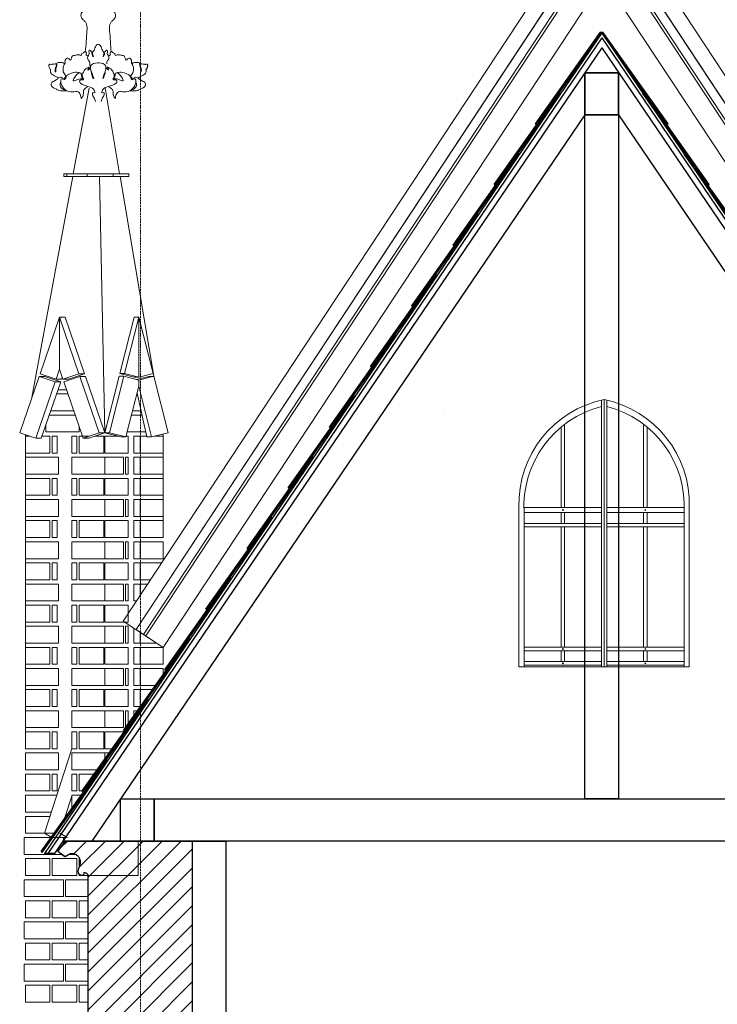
# Model space of a CAD drawing. Header units: millimetres. Extents: x -37887 to 94344, y -69777 to 116976.
# Tile 5 of 205: x -7501 to -5025, y 4212 to 7708. Entities that reach past the tile are written whole.
import ezdxf

# ---------------------------------------------------------------- set-up
doc = ezdxf.new("R2010")
doc.units = ezdxf.units.MM
doc.linetypes.add('Linia siatki', pattern=[19.05, 12.7, -3.175, 0, -3.175])
for name, color, linetype, lineweight in [('01_inwentaryzacja', 8, 'Continuous', 9), ('02_odbudowa', 7, 'Continuous', 30), ('S-GRID', 1, 'Continuous', 9), ('w tle widoczna', 253, 'Continuous', 13)]:
    doc.layers.add(name, color=color, linetype=linetype, lineweight=lineweight)
doc.layers.add('SKN_POMOC', color=7, linetype='Continuous')
doc.layers.add('SKN_WYPELNIENIA', color=252, linetype='Continuous')

# ---------------------------------------------------------------- blocks, each defined once
blk = doc.blocks.new('A$C14521EDF')
at = {"layer": 'SKN_WYPELNIENIA', "ltscale": 0.1}
h = blk.add_hatch(dxfattribs=at)
h.set_pattern_fill('ANSI38', color=256, angle=-9.4612)
h.set_pattern_definition([(32.8905287, (48101.896, 164383.2185), (-1.724138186, 2.666078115), []), (122.8905287, (48101.896, 164383.2185), (-6.114354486, 3.608018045), [7.9375, -4.7625])])
h.paths.add_polyline_path([(-221.6, 330.9), (-225.8, 328.2), (4.5, 0.9), (8.6, 3.7)])
at = {"layer": '02_odbudowa'}
for p, q in [((-221.6, 330.9), (-225.8, 328.2)), ((8.6, 3.7), (4.5, 0.9))]:
    blk.add_line(p, q, dxfattribs=at)
at = {"layer": 'SKN_POMOC', "color": 7, "ltscale": 0.1}
for p, q in [((4.5, 0.9), (-225.8, 328.2)), ((8.6, 3.7), (-221.6, 330.9))]:
    blk.add_line(p, q, dxfattribs=at)
blk = doc.blocks.new('A$C56A4092B')
at = {"layer": '01_inwentaryzacja'}
for p, q in [((65.9, 260.3), (84, 285.7)), ((84, 285.7), (121.6, 259.3)), ((121.6, 259.3), (123.8, 1.1)), ((0.1, 177.2), (1.6, 0)), ((1.6, 0), (123.8, 1.1))]:
    blk.add_line(p, q, dxfattribs=at)
for points, knots in [([(10.8, 193.1), (9.9, 192.9), (7.4, 192.5), (3.5, 193.5), (0.3, 196.4), (-0.6, 201.9), (2, 208.5), (8.5, 212.7), (16.4, 214), (25.9, 210), (34.6, 207.2), (44.9, 204.9), (55.2, 204.9), (65.9, 211.2), (74.2, 221.1), (80.2, 239.5), (70.8, 252.5), (65.9, 260.3)], [0, 0, 0, 0, 190.717452, 521.447454, 775.157505, 1048.279828, 1612.047537, 2115.472367, 2573.899383, 3197.469403, 4181.371417, 4473.705698, 5353.76649, 6220.202384, 6926.17271, 8008.898592, 9884.59045, 9884.59045, 9884.59045, 9884.59045]), ([(10.8, 193.1), (10.8, 191.7), (10.9, 188.1), (7.3, 182), (3, 178.5), (0.1, 177.2)], [0, 0, 0, 0, 277.887239, 731.451425, 1390.051141, 1390.051141, 1390.051141, 1390.051141])]:
    blk.add_open_spline(points, degree=3, knots=knots, dxfattribs=at)

msp = doc.modelspace()

# ---------------------------------------------------------------- hatches: boundary and pattern name
at = {"layer": '02_odbudowa', "lineweight": 15}
h = msp.add_hatch(dxfattribs=at)
h.set_pattern_fill('ANSI31', color=256, scale=15)
h.paths.add_polyline_path([(-6887.4, 4791.7), (-7257.4, 4791.7), (-7338.7, 4791.7), (-7365.4, 4754.2), (-7340.2, 4736), (-7325.4, 4744.4), (-7303.9, 4744.4), (-7285.2, 4718.7), (-7290.3, 4695.9), (-7293.2, 4680.3), (-7290.3, 4674.2), (-7257.4, 4669.4), (-7257.4, -40.6), (-6887.4, -40.6)])

# ---------------------------------------------------------------- linework, layer by layer
at = {"layer": '02_odbudowa', "lineweight": 30}
for p, q in [((-7365.4, 4754.2), (-7338.7, 4791.7)), ((-7338.7, 4791.7), (-7080.4, 4791.7)), ((-7340.2, 4736), (-7365.4, 4754.2))]:
    msp.add_line(p, q, dxfattribs=at)
at = {"layer": '02_odbudowa'}
for points in [[(-5434.7, 7661.8), (-7413.4, 4747.6)], [(-5434.7, 7661.8), (-3456.1, 4747.6)], [(-5434.7, 7644), (-7401.3, 4747.6)], [(-5434.7, 7644), (-3468.2, 4747.6)], [(-5434.7, 7608.4), (-7377.1, 4747.6)], [(-5434.7, 7608.4), (-3492.4, 4747.6)], [(-5494.7, 7370), (-7245.4, 4791.7)], [(-5374.7, 7370), (-3624.1, 4791.7)], [(-6991.3, 5383.8), (-7132.5, 5184.8), (-7128.4, 5181.9), (-7278.7, 4969.5), (-7274.6, 4966.6), (-7424.9, 4754.1), (-7420.8, 4751.3)], [(-7245.4, 4791.7), (-6767.6, 4791.7)], [(-6767.6, -40.6), (-6767.6, 4791.7)], [(-7377.1, 4747.6), (-7413.4, 4747.6)]]:
    msp.add_lwpolyline(points, dxfattribs=at)
for points in [[(-5374.7, 7520), (-5494.7, 7520), (-5494.7, 7370), (-5374.7, 7370)], [(-5494.7, 7520), (-5374.7, 7520), (-5374.7, 7370), (-5494.7, 7370)], [(-5494.7, 7370), (-5374.7, 7370), (-5374.7, 4941.7), (-5494.7, 4941.7)], [(-7023.4, 4791.7), (-7143.4, 4791.7), (-7143.4, 4941.7), (-7023.4, 4941.7)], [(-7023.4, 4941.7), (-3846.1, 4941.7), (-3846.1, 4791.7), (-7023.4, 4791.7)]]:
    msp.add_lwpolyline(points, close=True, dxfattribs=at)
at = {"layer": '02_odbudowa', "lineweight": 30}
for points in [[(-7245.4, 4791.7), (-7347.2, 4791.7)], [(-6887.6, 4791.7), (-7338.7, 4791.7)], [(-6887.6, -40.6), (-6887.6, 4791.7)], [(-7257.6, -40.6), (-7257.6, 4669.4)]]:
    msp.add_lwpolyline(points, dxfattribs=at)
for points, knots in [([(-7273.5, 4680.3), (-7273.3, 4679.4), (-7272.9, 4676.9), (-7273.9, 4673.1), (-7276.9, 4669.8), (-7282.4, 4668.9), (-7288.9, 4671.7), (-7293.1, 4678.1), (-7294.3, 4686.1), (-7290.2, 4695.5), (-7287.3, 4704.3), (-7285, 4714.5), (-7284.9, 4724.8), (-7291.1, 4735.5), (-7301, 4744), (-7319.2, 4750.1), (-7332.3, 4740.8), (-7340.2, 4736)], [0, 0, 0, 0, 190.717452, 521.447454, 775.157505, 1048.279828, 1612.047537, 2115.472367, 2573.899383, 3197.469403, 4181.371417, 4473.705698, 5353.76649, 6220.202384, 6926.17271, 8008.898592, 9884.59045, 9884.59045, 9884.59045, 9884.59045]), ([(-7273.5, 4680.3), (-7272.1, 4680.3), (-7268.5, 4680.3), (-7262.4, 4676.8), (-7258.9, 4672.4), (-7257.6, 4669.4)], [0, 0, 0, 0, 277.887239, 731.451425, 1390.051141, 1390.051141, 1390.051141, 1390.051141])]:
    msp.add_open_spline(points, degree=3, knots=knots, dxfattribs=at)
at = {"layer": 'S-GRID', "linetype": 'Linia siatki', "ltscale": 0.5}
msp.add_line((-7072.2, -1127.8), (-7072.2, 8298.7), dxfattribs=at)
at = {"layer": 'w tle widoczna'}
for p, q in [((-7087.3, 5542.7), (-5522.3, 7917.4)), ((-3765.3, 5542.7), (-5330.3, 7917.4)), ((-6991.3, 5479.4), (-5426.3, 7854.1)), ((-3861.3, 5479.4), (-5426.3, 7854.1)), ((-7254.8, 7465.2), (-7311, 7161.4)), ((-7197.8, 7466.9), (-7146.3, 7161.4)), ((-7312.8, 7151.4), (-7457.8, 6367)), ((-7344.9, 7161.4), (-7344.9, 7151.4)), ((-7344.9, 7161.4), (-7113.5, 7161.4)), ((-7344.9, 7151.4), (-7113.5, 7151.4)), ((-7333.5, 7161.4), (-7333.5, 7151.4)), ((-7312.8, 7151.4), (-7144.6, 7151.4)), ((-7286.6, 7151.4), (-7170.9, 7151.4)), ((-7261, 7161.4), (-7261, 7151.4)), ((-7217.4, 7151.4), (-7198.8, 6241.4)), ((-7169.8, 7161.4), (-7169.8, 7151.4)), ((-7144.6, 7151.4), (-7025.1, 6441.9)), ((-7113.5, 7161.4), (-7113.5, 7151.4)), ((-7359.9, 6467), (-7359.9, 6651.4)), ((-7359.9, 6651.4), (-7339.9, 6651.4)), ((-7339.9, 6651.4), (-7271, 6451.1)), ((-7095.1, 6651.8), (-7145.8, 6451.5)), ((-7095.1, 6651.4), (-7078.2, 6651.4)), ((-7432.1, 6441.7), (-7412.1, 6441.7)), ((-7355.4, 6422.2), (-7412.1, 6441.7)), ((-7359.9, 6467), (-7372.1, 6431.6)), ((-7349.9, 6438), (-7352.1, 6431.6)), ((-7327.7, 6431.6), (-7271, 6451.1)), ((-7291, 6451.1), (-7271, 6451.1)), ((-7287.8, 6441.7), (-7267.8, 6441.7)), ((-7267.8, 6441.7), (-7198.9, 6241.7)), ((-7148.2, 6441.9), (-7198.8, 6241.8)), ((-7131.3, 6441.9), (-7148.2, 6441.9)), ((-7128.9, 6451.5), (-7145.8, 6451.5)), ((-7145.8, 6451.5), (-7095.1, 6438.7)), ((-7078.2, 6438.7), (-7095.1, 6438.7)), ((-7086.6, 6430.7), (-7042.6, 6441.7)), ((-7025.7, 6441.7), (-7042.6, 6441.7)), ((-7424.3, 6221.9), (-7355.4, 6422.2)), ((-7375.4, 6422.2), (-7355.4, 6422.2)), ((-7372.1, 6431.6), (-7352.1, 6431.6)), ((-7347.7, 6431.6), (-7327.7, 6431.6)), ((-7084.6, 6382), (-7049.5, 6227)), ((-7481, 5179.4), (-7481, 6234.5)), ((-7255.6, 6221.9), (-7199, 6241.8)), ((-7218.8, 6241.8), (-7198.8, 6241.8)), ((-7181.9, 6241.8), (-7198.8, 6241.8)), ((-7198.8, 6241.8), (-7140.7, 6227)), ((-7123.8, 6227), (-7140.7, 6227)), ((-7032.6, 6227), (-7049.5, 6227)), ((-6991.3, 5929.4), (-6991.3, 6237.5)), ((-7444.3, 6221.9), (-7424.3, 6221.9)), ((-7275.6, 6221.9), (-7255.6, 6221.9)), ((-7087.3, 5542.7), (-6991.3, 5479.4)), ((-7316.1, 5119.4), (-7412.8, 4819.4)), ((-7316.1, 4950.7), (-7341.4, 4872.1)), ((-7412.8, 4819.4), (-7378.7, 4819.4)), ((-7412.8, 4819.4), (-7387, 4804.4)), ((-7387, 4804.4), (-7332.6, 4804.4)), ((-7358.4, 4819.4), (-7332.6, 4804.4))]:
    msp.add_line(p, q, dxfattribs=at)
for points in [[(-5426.3, 8162.9), (-7133.2, 5573)], [(-5426.3, 8162.9), (-3719.4, 5573)], [(-5426.3, 8063), (-7087.3, 5542.7)], [(-5426.3, 8063), (-3765.3, 5542.7)], [(-5426.3, 8006), (-7061.1, 5525.4)], [(-5426.3, 7987.8), (-7052.7, 5519.9)], [(-5426.3, 8006), (-3791.5, 5525.4)], [(-5426.3, 7987.8), (-3799.9, 5519.9)], [(-7359.9, 6467), (-7372.1, 6431.6), (-7428.9, 6451.1), (-7359.9, 6651.4)], [(-7359.9, 6467), (-7347.7, 6431.6), (-7291, 6451.1), (-7359.9, 6651.4)], [(-7128.9, 6451.5), (-7078.2, 6438.7), (-7078.2, 6651.8), (-7128.9, 6451.5)], [(-7027.5, 6451.5), (-7078.2, 6438.7), (-7078.2, 6651.8), (-7027.5, 6451.5)], [(-7432.1, 6441.7), (-7375.4, 6422.2), (-7444.3, 6221.9), (-7501, 6241.4), (-7432.1, 6441.7)], [(-7287.8, 6441.7), (-7344.5, 6422.2), (-7275.6, 6221.9), (-7218.8, 6241.4), (-7287.8, 6441.7)], [(-7131.3, 6441.9), (-7181.9, 6241.8), (-7123.8, 6227), (-7078.2, 6407.2), (-7078.2, 6428.6), (-7131.3, 6441.9)], [(-7025.1, 6441.9), (-6974.4, 6241.8), (-7032.6, 6227), (-7078.2, 6407.2), (-7078.2, 6428.6), (-7025.1, 6441.9)], [(-7329.8, 6379.4), (-7370.1, 6379.4)], [(-7364.9, 6394.4), (-7334.9, 6394.4)], [(-7084, 6379.4), (-7085.2, 6379.4)], [(-5435.5, 5410.6), (-5435.5, 6357.4)], [(-5426.3, 6359.4), (-5426.3, 5410.6)], [(-5417.2, 5410.6), (-5417.2, 6357.4)], [(-7304, 6304.4), (-7395.9, 6304.4)], [(-7390.7, 6319.4), (-7309.1, 6319.4)], [(-7067, 6304.4), (-7104.2, 6304.4)], [(-7100.4, 6319.4), (-7070.4, 6319.4)], [(-5997.5, 6304.4), (-5997.5, 6303.9)], [(-7407.8, 6269.9), (-7407.8, 6244.4)], [(-7407.8, 6244.4), (-7290.5, 6244.4), (-7290.5, 6265.3)], [(-5578.7, 6261.8), (-5578.7, 5976.2)], [(-5566.5, 5976.2), (-5566.5, 6271.4)], [(-5286.1, 5976.2), (-5286.1, 6271.4)], [(-5273.9, 6261.8), (-5273.9, 5976.2)], [(-7481, 6169.4), (-7481, 6229.4), (-7466.2, 6229.4)], [(-7421.7, 6229.4), (-7393.6, 6229.4), (-7393.6, 6169.4), (-7481, 6169.4)], [(-7385.6, 6169.4), (-7385.6, 6229.4), (-7367.8, 6229.4), (-7367.8, 6169.4), (-7385.6, 6169.4)], [(-7253.7, 6229.4), (-7290.3, 6229.4), (-7290.3, 6169.4), (-7202.8, 6169.4), (-7202.8, 6229.4), (-7234.1, 6229.4)], [(-7150.1, 6229.4), (-7198.8, 6229.4), (-7198.8, 6169.4), (-7116.5, 6169.4), (-7116.5, 6229.4), (-7123.2, 6229.4)], [(-7119.4, 6244.4), (-7053.4, 6244.4)], [(-7095.6, 6169.4), (-7073.7, 6169.4), (-7073.7, 6229.4), (-7095.6, 6229.4), (-7095.6, 6169.4)], [(-7073.7, 6169.4), (-7073.7, 6229.4), (-7050, 6229.4)], [(-7023.1, 6229.4), (-6991.3, 6229.4), (-6991.3, 6169.4), (-7073.7, 6169.4)], [(-7481, 6094.4), (-7363.8, 6094.4), (-7363.8, 6154.4), (-7481, 6154.4), (-7481, 6094.4)], [(-7095.6, 6094.4), (-7073.7, 6094.4), (-7073.7, 6154.4), (-7095.6, 6154.4), (-7095.6, 6094.4)], [(-7073.7, 6094.4), (-7073.7, 6154.4), (-6991.3, 6154.4), (-6991.3, 6094.4), (-7073.7, 6094.4)], [(-7481, 6019.4), (-7481, 6079.4), (-7393.6, 6079.4), (-7393.6, 6019.4), (-7481, 6019.4)], [(-7385.6, 6019.4), (-7385.6, 6079.4), (-7367.8, 6079.4), (-7367.8, 6019.4), (-7385.6, 6019.4)], [(-7095.6, 6019.4), (-7073.7, 6019.4), (-7073.7, 6079.4), (-7095.6, 6079.4), (-7095.6, 6019.4)], [(-7073.7, 6019.4), (-7073.7, 6079.4), (-6991.3, 6079.4), (-6991.3, 6019.4), (-7073.7, 6019.4)], [(-7481, 5944.4), (-7363.8, 5944.4), (-7363.8, 6004.4), (-7481, 6004.4), (-7481, 5944.4)], [(-7095.6, 5944.4), (-7073.7, 5944.4), (-7073.7, 6004.4), (-7095.6, 6004.4), (-7095.6, 5944.4)], [(-7073.7, 5944.4), (-7073.7, 6004.4), (-6991.3, 6004.4), (-6991.3, 5944.4), (-7073.7, 5944.4)], [(-7073.7, 5944.4), (-7073.7, 6004.4), (-6991.3, 6004.4), (-6991.3, 5944.4), (-7073.7, 5944.4)], [(-5728.6, 5410.6), (-5728.6, 5977.1)], [(-5710.3, 5976.2), (-5435.5, 5976.2)], [(-5710.3, 5957.9), (-5435.5, 5957.9)], [(-5435.5, 5957.9), (-5710.3, 5957.9)], [(-5710.3, 5410.6), (-5710.3, 5957.9)], [(-5650.6, 5976.2), (-5638.4, 5976.2)], [(-5578.7, 5976.2), (-5566.5, 5976.2)], [(-5578.7, 5957.9), (-5578.7, 5919.2)], [(-5566.5, 5919.2), (-5566.5, 5957.9)], [(-5506.8, 5976.2), (-5494.6, 5976.2)], [(-5494.6, 5862.6), (-5494.6, 5957.9)], [(-5417.2, 5976.2), (-5142.4, 5976.2)], [(-5417.2, 5957.9), (-5142.4, 5957.9)], [(-5417.2, 5957.9), (-5142.4, 5957.9)], [(-5345.8, 5976.2), (-5358, 5976.2)], [(-5273.9, 5976.2), (-5286.1, 5976.2)], [(-5286.1, 5919.2), (-5286.1, 5957.9)], [(-5273.9, 5957.9), (-5273.9, 5919.2)], [(-5202, 5976.2), (-5214.2, 5976.2)], [(-5142.4, 5410.6), (-5142.4, 5957.9)], [(-5124.1, 5410.6), (-5124.1, 5977.1)], [(-7481, 5869.4), (-7481, 5929.4), (-7393.6, 5929.4), (-7393.6, 5869.4), (-7481, 5869.4)], [(-7385.6, 5869.4), (-7385.6, 5929.4), (-7367.8, 5929.4), (-7367.8, 5869.4), (-7385.6, 5869.4)], [(-7095.6, 5869.4), (-7073.7, 5869.4), (-7073.7, 5929.4), (-7095.6, 5929.4), (-7095.6, 5869.4)], [(-7095.6, 5869.4), (-7073.7, 5869.4), (-7073.7, 5929.4), (-7095.6, 5929.4), (-7095.6, 5869.4)], [(-7073.7, 5869.4), (-7073.7, 5929.4), (-6991.3, 5929.4), (-6991.3, 5869.4), (-7073.7, 5869.4)], [(-5710.3, 5919.2), (-5435.5, 5919.2)], [(-5142.4, 5919.2), (-5417.2, 5919.2)], [(-5710.3, 5907), (-5435.5, 5907)], [(-5578.7, 5907), (-5578.7, 5479.8)], [(-5578.7, 5907), (-5578.7, 5745.6)], [(-5566.5, 5479.8), (-5566.5, 5907)], [(-5566.5, 5745.6), (-5566.5, 5907)], [(-5142.4, 5907), (-5417.2, 5907)], [(-5286.1, 5479.8), (-5286.1, 5907)], [(-5286.1, 5745.6), (-5286.1, 5907)], [(-5273.9, 5907), (-5273.9, 5479.8)], [(-5273.9, 5907), (-5273.9, 5745.6)], [(-7481, 5794.4), (-7363.8, 5794.4), (-7363.8, 5854.4), (-7481, 5854.4), (-7481, 5794.4)], [(-7316.1, 5794.4), (-7198.8, 5794.4), (-7198.8, 5854.4), (-7316.1, 5854.4), (-7316.1, 5794.4)], [(-7132.1, 5794.4), (-7198.8, 5794.4), (-7198.8, 5854.4), (-7132.1, 5854.4), (-7132.1, 5794.4)], [(-7116.5, 5794.4), (-7126, 5794.4), (-7126, 5854.4), (-7116.5, 5854.4), (-7116.5, 5794.4)], [(-7095.6, 5794.4), (-7073.7, 5794.4), (-7073.7, 5854.4), (-7095.6, 5854.4), (-7095.6, 5794.4)], [(-7073.7, 5794.4), (-7073.7, 5854.4), (-6991.3, 5854.4), (-6991.3, 5794.4), (-7073.7, 5794.4)], [(-5494.6, 5610.3), (-5494.6, 5827.8)], [(-7481, 5719.4), (-7481, 5779.4), (-7393.6, 5779.4), (-7393.6, 5719.4), (-7481, 5719.4)], [(-7481, 5719.4), (-7481, 5779.4), (-7393.6, 5779.4), (-7393.6, 5719.4), (-7481, 5719.4)], [(-7385.6, 5719.4), (-7385.6, 5779.4), (-7367.8, 5779.4), (-7367.8, 5719.4), (-7385.6, 5719.4)], [(-7298.2, 5719.4), (-7298.2, 5779.4), (-7316.1, 5779.4), (-7316.1, 5719.4), (-7298.2, 5719.4)], [(-7202.8, 5719.4), (-7202.8, 5779.4), (-7290.3, 5779.4), (-7290.3, 5719.4), (-7202.8, 5719.4)], [(-7198.8, 5719.4), (-7198.8, 5779.4), (-7116.5, 5779.4), (-7116.5, 5719.4), (-7198.8, 5719.4)], [(-7095.6, 5719.4), (-7073.7, 5719.4), (-7073.7, 5779.4), (-7095.6, 5779.4), (-7095.6, 5719.4)], [(-7073.7, 5719.4), (-7073.7, 5779.4), (-6997.1, 5779.4)], [(-7481, 5644.4), (-7363.8, 5644.4), (-7363.8, 5704.4), (-7481, 5704.4), (-7481, 5644.4)], [(-7481, 5644.4), (-7363.8, 5644.4), (-7363.8, 5704.4), (-7481, 5704.4), (-7481, 5644.4)], [(-7316.1, 5644.4), (-7198.8, 5644.4), (-7198.8, 5704.4), (-7316.1, 5704.4), (-7316.1, 5644.4)], [(-7132.1, 5644.4), (-7198.8, 5644.4), (-7198.8, 5704.4), (-7132.1, 5704.4), (-7132.1, 5644.4)], [(-7116.5, 5644.4), (-7126, 5644.4), (-7126, 5704.4), (-7116.5, 5704.4), (-7116.5, 5644.4)], [(-7073.7, 5663.3), (-7073.7, 5704.4), (-7095.6, 5704.4), (-7095.6, 5644.4)], [(-7036.7, 5719.4), (-7073.7, 5719.4)], [(-7073.7, 5663.3), (-7073.7, 5704.4), (-7046.6, 5704.4)], [(-7481, 5569.4), (-7481, 5629.4), (-7393.6, 5629.4), (-7393.6, 5569.4), (-7481, 5569.4)], [(-7481, 5569.4), (-7481, 5629.4), (-7393.6, 5629.4), (-7393.6, 5569.4), (-7481, 5569.4)], [(-7385.6, 5569.4), (-7385.6, 5629.4), (-7367.8, 5629.4), (-7367.8, 5569.4), (-7385.6, 5569.4)], [(-7385.6, 5569.4), (-7385.6, 5629.4), (-7367.8, 5629.4), (-7367.8, 5569.4), (-7385.6, 5569.4)], [(-7298.2, 5569.4), (-7298.2, 5629.4), (-7316.1, 5629.4), (-7316.1, 5569.4), (-7298.2, 5569.4)], [(-7202.8, 5569.4), (-7202.8, 5629.4), (-7290.3, 5629.4), (-7290.3, 5569.4), (-7202.8, 5569.4)], [(-7198.8, 5569.4), (-7198.8, 5629.4), (-7116.5, 5629.4), (-7116.5, 5569.4), (-7198.8, 5569.4)], [(-7095.6, 5644.4), (-7086.1, 5644.4)], [(-7133.2, 5573), (-6991.3, 5479.5)], [(-5494.6, 5479.8), (-5494.6, 5575.5)], [(-7481, 5494.4), (-7363.8, 5494.4), (-7363.8, 5554.4), (-7481, 5554.4), (-7481, 5494.4)], [(-7481, 5494.4), (-7363.8, 5494.4), (-7363.8, 5554.4), (-7481, 5554.4), (-7481, 5494.4)], [(-7316.1, 5494.4), (-7198.8, 5494.4), (-7198.8, 5554.4), (-7316.1, 5554.4), (-7316.1, 5494.4)], [(-7132.1, 5494.4), (-7198.8, 5494.4), (-7198.8, 5554.4), (-7132.1, 5554.4), (-7132.1, 5494.4)], [(-7116.5, 5494.4), (-7126, 5494.4), (-7126, 5554.4), (-7116.5, 5554.4), (-7116.5, 5494.4)], [(-7095.6, 5548.2), (-7095.6, 5494.4)], [(-7095.6, 5494.4), (-7073.7, 5494.4), (-7073.7, 5533.7)], [(-7073.7, 5494.4), (-7073.7, 5533.7)], [(-7014.1, 5494.4), (-7073.7, 5494.4)], [(-7481, 5419.4), (-7481, 5479.4), (-7393.6, 5479.4), (-7393.6, 5419.4), (-7481, 5419.4)], [(-7481, 5419.4), (-7481, 5479.4), (-7393.6, 5479.4), (-7393.6, 5419.4), (-7481, 5419.4)], [(-7385.6, 5419.4), (-7385.6, 5479.4), (-7367.8, 5479.4), (-7367.8, 5419.4), (-7385.6, 5419.4)], [(-7385.6, 5419.4), (-7385.6, 5479.4), (-7367.8, 5479.4), (-7367.8, 5419.4), (-7385.6, 5419.4)], [(-7298.2, 5419.4), (-7298.2, 5479.4), (-7316.1, 5479.4), (-7316.1, 5419.4), (-7298.2, 5419.4)], [(-7202.8, 5419.4), (-7202.8, 5479.4), (-7290.3, 5479.4), (-7290.3, 5419.4), (-7202.8, 5419.4)], [(-7198.8, 5419.4), (-7198.8, 5479.4), (-7116.5, 5479.4), (-7116.5, 5419.4), (-7198.8, 5419.4)], [(-7095.6, 5419.4), (-7073.7, 5419.4), (-7073.7, 5479.4), (-7095.6, 5479.4), (-7095.6, 5419.4)], [(-7073.7, 5419.4), (-7073.7, 5479.4), (-6991.3, 5479.4), (-6991.3, 5419.4), (-7073.7, 5419.4)], [(-5710.3, 5479.8), (-5435.5, 5479.8)], [(-5710.3, 5467.6), (-5435.5, 5467.6)], [(-5578.7, 5467.6), (-5710.3, 5467.6)], [(-5578.7, 5467.6), (-5578.7, 5428.9)], [(-5566.5, 5428.9), (-5566.5, 5467.6)], [(-5494.6, 5428.9), (-5494.6, 5467.6)], [(-5142.4, 5479.8), (-5417.2, 5479.8)], [(-5142.4, 5467.6), (-5417.2, 5467.6)], [(-5286.1, 5428.9), (-5286.1, 5467.6)], [(-5273.9, 5467.6), (-5273.9, 5428.9)], [(-5273.9, 5467.6), (-5142.4, 5467.6)], [(-5710.3, 5428.9), (-5435.5, 5428.9)], [(-5142.4, 5428.9), (-5417.2, 5428.9)], [(-7481, 5344.4), (-7363.8, 5344.4), (-7363.8, 5404.4), (-7481, 5404.4), (-7481, 5344.4)], [(-7481, 5344.4), (-7363.8, 5344.4), (-7363.8, 5404.4), (-7481, 5404.4), (-7481, 5344.4)], [(-7316.1, 5344.4), (-7198.8, 5344.4), (-7198.8, 5404.4), (-7316.1, 5404.4), (-7316.1, 5344.4)], [(-7132.1, 5344.4), (-7198.8, 5344.4), (-7198.8, 5404.4), (-7132.1, 5404.4), (-7132.1, 5344.4)], [(-7116.5, 5344.4), (-7126, 5344.4), (-7126, 5404.4), (-7116.5, 5404.4), (-7116.5, 5344.4)], [(-7095.6, 5344.4), (-7073.7, 5344.4), (-7073.7, 5404.4), (-7095.6, 5404.4), (-7095.6, 5344.4)], [(-7073.7, 5344.4), (-7073.7, 5404.4), (-6991.3, 5404.4), (-6991.3, 5383.8)], [(-5435.5, 5410.6), (-5728.6, 5410.6)], [(-5710.3, 5416.7), (-5435.5, 5416.7)], [(-5435.5, 5410.6), (-5417.2, 5410.6)], [(-5142.4, 5416.7), (-5417.2, 5416.7)], [(-5417.2, 5410.6), (-5124.1, 5410.6)], [(-7481, 5269.4), (-7481, 5329.4), (-7393.6, 5329.4), (-7393.6, 5269.4), (-7481, 5269.4)], [(-7481, 5269.4), (-7481, 5329.4), (-7393.6, 5329.4), (-7393.6, 5269.4), (-7481, 5269.4)], [(-7385.6, 5269.4), (-7385.6, 5329.4), (-7367.8, 5329.4), (-7367.8, 5269.4), (-7385.6, 5269.4)], [(-7385.6, 5269.4), (-7385.6, 5329.4), (-7367.8, 5329.4), (-7367.8, 5269.4), (-7385.6, 5269.4)], [(-7298.2, 5269.4), (-7298.2, 5329.4), (-7316.1, 5329.4), (-7316.1, 5269.4), (-7298.2, 5269.4)], [(-7202.8, 5269.4), (-7202.8, 5329.4), (-7290.3, 5329.4), (-7290.3, 5269.4), (-7202.8, 5269.4)], [(-7198.8, 5269.4), (-7198.8, 5329.4), (-7116.5, 5329.4), (-7116.5, 5269.4), (-7198.8, 5269.4)], [(-7095.6, 5269.4), (-7073.7, 5269.4), (-7073.7, 5329.4), (-7095.6, 5329.4), (-7095.6, 5269.4)], [(-7019.3, 5344.4), (-7073.7, 5344.4)], [(-7073.7, 5269.4), (-7073.7, 5329.4), (-7029.9, 5329.4)], [(-7481, 5194.4), (-7363.8, 5194.4), (-7363.8, 5254.4), (-7481, 5254.4), (-7481, 5194.4)], [(-7481, 5194.4), (-7363.8, 5194.4), (-7363.8, 5254.4), (-7481, 5254.4), (-7481, 5194.4)], [(-7316.1, 5194.4), (-7198.8, 5194.4), (-7198.8, 5254.4), (-7316.1, 5254.4), (-7316.1, 5194.4)], [(-7132.1, 5194.4), (-7198.8, 5194.4), (-7198.8, 5254.4), (-7132.1, 5254.4), (-7132.1, 5194.4)], [(-7125.7, 5194.4), (-7126, 5194.4), (-7126, 5254.4), (-7116.5, 5254.4), (-7116.5, 5207.4)], [(-7083.1, 5254.4), (-7095.6, 5254.4), (-7095.6, 5236.9)], [(-7072.5, 5269.4), (-7073.7, 5269.4)], [(-7481, 5119.4), (-7481, 5179.4), (-7393.6, 5179.4), (-7393.6, 5119.4), (-7481, 5119.4)], [(-7385.6, 5119.4), (-7385.6, 5179.4), (-7367.8, 5179.4), (-7367.8, 5119.4), (-7385.6, 5119.4)], [(-7298.2, 5119.4), (-7298.2, 5179.4), (-7316.1, 5179.4), (-7316.1, 5119.4), (-7298.2, 5119.4)], [(-7202.8, 5119.4), (-7202.8, 5179.4), (-7290.3, 5179.4), (-7290.3, 5119.4), (-7202.8, 5119.4)], [(-7198.8, 5119.4), (-7198.8, 5179.4), (-7130.2, 5179.4)], [(-7172.6, 5119.4), (-7198.8, 5119.4)], [(-7481, 5044.4), (-7363.8, 5044.4), (-7363.8, 5104.4), (-7481, 5104.4), (-7481, 5044.4)], [(-7198.8, 5082.4), (-7198.8, 5104.4), (-7316.1, 5104.4), (-7316.1, 5044.4)], [(-7198.8, 5082.4), (-7198.8, 5104.4), (-7183.2, 5104.4)], [(-7316.1, 5044.4), (-7225.7, 5044.4)], [(-7481, 4969.4), (-7481, 5029.4), (-7393.6, 5029.4), (-7393.6, 4969.4), (-7481, 4969.4)], [(-7385.6, 4969.4), (-7385.6, 5029.4), (-7367.8, 5029.4), (-7367.8, 4969.4), (-7385.6, 4969.4)], [(-7298.2, 4969.4), (-7298.2, 5029.4), (-7316.1, 5029.4), (-7316.1, 4969.4), (-7298.2, 4969.4)], [(-7236.3, 5029.4), (-7290.3, 5029.4), (-7290.3, 4969.4), (-7278.7, 4969.4)], [(-7369.3, 4954.4), (-7481, 4954.4), (-7481, 4894.4)], [(-7283.2, 4954.4), (-7316.1, 4954.4), (-7316.1, 4894.4)], [(-7481, 4894.4), (-7388.6, 4894.4)], [(-7393.6, 4879.1), (-7393.6, 4879.4), (-7481, 4879.4), (-7481, 4819.4), (-7393.6, 4819.4)], [(-7345.9, 4781.6), (-7345.9, 4804.4), (-7485, 4804.4), (-7485, 4744.4)], [(-7485, 4744.4), (-7351.8, 4744.4)], [(-7393.6, 4669.4), (-7393.6, 4729.4), (-7481, 4729.4), (-7481, 4669.4), (-7393.6, 4669.4)], [(-7298.2, 4669.4), (-7298.2, 4729.4), (-7385.6, 4729.4), (-7385.6, 4669.4), (-7298.2, 4669.4)], [(-7325.4, 4744.4), (-7303.9, 4744.4)], [(-7287.9, 4729.4), (-7290.3, 4729.4), (-7290.3, 4695.9)], [(-7485, 4594.4), (-7345.9, 4594.4), (-7345.9, 4654.4), (-7485, 4654.4), (-7485, 4594.4)], [(-7257.6, 4654.4), (-7337.9, 4654.4), (-7337.9, 4594.4)], [(-7290.3, 4674.2), (-7290.3, 4669.4), (-7257.6, 4669.4)], [(-7337.9, 4594.4), (-7257.6, 4594.4)], [(-7393.6, 4519.4), (-7393.6, 4579.4), (-7481, 4579.4), (-7481, 4519.4), (-7393.6, 4519.4)], [(-7298.2, 4519.4), (-7298.2, 4579.4), (-7385.6, 4579.4), (-7385.6, 4519.4), (-7298.2, 4519.4)], [(-7257.6, 4579.4), (-7290.3, 4579.4), (-7290.3, 4519.4), (-7257.6, 4519.4)], [(-7485, 4444.4), (-7345.9, 4444.4), (-7345.9, 4504.4), (-7485, 4504.4), (-7485, 4444.4)], [(-7257.6, 4504.4), (-7337.9, 4504.4), (-7337.9, 4444.4)], [(-7337.9, 4444.4), (-7257.6, 4444.4)], [(-7393.6, 4369.4), (-7393.6, 4429.4), (-7481, 4429.4), (-7481, 4369.4), (-7393.6, 4369.4)], [(-7298.2, 4369.4), (-7298.2, 4429.4), (-7385.6, 4429.4), (-7385.6, 4369.4), (-7298.2, 4369.4)], [(-7257.6, 4429.4), (-7290.3, 4429.4), (-7290.3, 4369.4), (-7257.6, 4369.4)], [(-7485, 4294.4), (-7345.9, 4294.4), (-7345.9, 4354.4), (-7485, 4354.4), (-7485, 4294.4)], [(-7257.6, 4354.4), (-7337.9, 4354.4), (-7337.9, 4294.4)], [(-7393.6, 4219.4), (-7393.6, 4279.4), (-7481, 4279.4), (-7481, 4219.4), (-7393.6, 4219.4)], [(-7298.2, 4219.4), (-7298.2, 4279.4), (-7385.6, 4279.4), (-7385.6, 4219.4), (-7298.2, 4219.4)], [(-7337.9, 4294.4), (-7257.6, 4294.4)], [(-7257.6, 4279.4), (-7290.3, 4279.4), (-7290.3, 4219.4), (-7257.6, 4219.4)]]:
    msp.add_lwpolyline(points, dxfattribs=at)
for points in [[(-7298.2, 6229.4), (-7316.1, 6229.4), (-7316.1, 6169.4), (-7298.2, 6169.4)], [(-7198.8, 6154.4), (-7316.1, 6154.4), (-7316.1, 6094.4), (-7198.8, 6094.4)], [(-7132.1, 6154.4), (-7198.8, 6154.4), (-7198.8, 6094.4), (-7132.1, 6094.4)], [(-7116.5, 6154.4), (-7126, 6154.4), (-7126, 6094.4), (-7116.5, 6094.4)], [(-7298.2, 6079.4), (-7316.1, 6079.4), (-7316.1, 6019.4), (-7298.2, 6019.4)], [(-7290.3, 6019.4), (-7202.8, 6019.4), (-7202.8, 6079.4), (-7290.3, 6079.4)], [(-7198.8, 6019.4), (-7116.5, 6019.4), (-7116.5, 6079.4), (-7198.8, 6079.4)], [(-7198.8, 6004.4), (-7316.1, 6004.4), (-7316.1, 5944.4), (-7198.8, 5944.4)], [(-7132.1, 6004.4), (-7198.8, 6004.4), (-7198.8, 5944.4), (-7132.1, 5944.4)], [(-7116.5, 6004.4), (-7126, 6004.4), (-7126, 5944.4), (-7116.5, 5944.4)], [(-7298.2, 5929.4), (-7316.1, 5929.4), (-7316.1, 5869.4), (-7298.2, 5869.4)], [(-7290.3, 5869.4), (-7202.8, 5869.4), (-7202.8, 5929.4), (-7290.3, 5929.4)], [(-7198.8, 5869.4), (-7116.5, 5869.4), (-7116.5, 5929.4), (-7198.8, 5929.4)], [(-7198.8, 5854.4), (-7316.1, 5854.4), (-7316.1, 5794.4), (-7198.8, 5794.4)], [(-7132.1, 5854.4), (-7198.8, 5854.4), (-7198.8, 5794.4), (-7132.1, 5794.4)], [(-7116.5, 5854.4), (-7126, 5854.4), (-7126, 5794.4), (-7116.5, 5794.4)], [(-7298.2, 5779.4), (-7316.1, 5779.4), (-7316.1, 5719.4), (-7298.2, 5719.4)], [(-7290.3, 5719.4), (-7202.8, 5719.4), (-7202.8, 5779.4), (-7290.3, 5779.4)], [(-7198.8, 5719.4), (-7116.5, 5719.4), (-7116.5, 5779.4), (-7198.8, 5779.4)], [(-7316.1, 5644.4), (-7198.8, 5644.4), (-7198.8, 5704.4), (-7316.1, 5704.4)]]:
    msp.add_lwpolyline(points, close=True, dxfattribs=at)
for centre in [(-5572.6, 5967.3), (-5280, 5967.3), (-5572.6, 5473.7), (-5280, 5473.7), (-5572.6, 5422.8), (-5280, 5422.8)]:
    msp.add_circle(centre, 1.53, dxfattribs=at)
for centre, radius, start, end in [((-5350.3, 5988.7), 378.5, 101.5924, 181.7452), ((-5345, 5980.2), 365.9, 104.3091, 183.4857), ((-5502.4, 5988.7), 378.5, 358.2548, 78.4076), ((-5507.6, 5980.2), 365.9, 356.5143, 75.6909), ((-5124.2, 5946.8), 371.6, 178.2834, 178.338), ((-5728.5, 5946.8), 371.6, 1.662, 1.7166)]:
    msp.add_arc(centre, radius, start, end, dxfattribs=at)
for points, knots in [([(-7222.1, 7756.3), (-7230.8, 7755.9), (-7246.5, 7755.3), (-7264.5, 7746.7), (-7277.2, 7739.3), (-7283.2, 7729.6), (-7284.7, 7717.6), (-7276.3, 7708.2), (-7267.6, 7701.2), (-7260.8, 7687.5), (-7264.3, 7650.8), (-7265.1, 7618.5), (-7268.4, 7594)], [0, 0, 0, 0, 21.409296, 38.803988, 49.511007, 57.480669, 66.707623, 77.410631, 86.712385, 94.84864, 114.166965, 176.308874, 176.308874, 176.308874, 176.308874]), ([(-7222.1, 7756.3), (-7213.4, 7755.9), (-7197.7, 7755.3), (-7179.7, 7746.7), (-7166.9, 7739.3), (-7160.9, 7729.6), (-7159.5, 7717.6), (-7167.9, 7708.2), (-7176.5, 7701.2), (-7183.4, 7687.5), (-7179.9, 7650.8), (-7179.1, 7618.5), (-7175.8, 7594)], [0, 0, 0, 0, 21.409296, 38.803988, 49.511007, 57.480669, 66.707623, 77.410631, 86.712385, 94.84864, 114.166965, 176.308874, 176.308874, 176.308874, 176.308874]), ([(-7258.4, 7579.3), (-7261.2, 7580.6), (-7265.9, 7582.8), (-7264.2, 7588.6), (-7264.7, 7593.2), (-7268.9, 7594.5), (-7273.7, 7593.2), (-7276.2, 7588.7), (-7282.4, 7587.7), (-7280.5, 7579.3), (-7289.5, 7584.2), (-7295.9, 7583.9), (-7302.3, 7582.9), (-7306.9, 7580.8), (-7311.9, 7581.9), (-7317.3, 7575.2), (-7317.7, 7569.5), (-7321.1, 7564.3), (-7324.5, 7567.7), (-7327.1, 7570.5), (-7333.3, 7572.7), (-7338.3, 7568.1), (-7341.5, 7561.9), (-7339.5, 7557.3), (-7339.6, 7553.4), (-7341.5, 7552.9), (-7342.5, 7552.7)], [0, 0, 0, 0, 6.517218, 11.021475, 13.592712, 17.038698, 20.189528, 25.449573, 28.950705, 33.262111, 38.909425, 45.186925, 51.294188, 54.621273, 57.415891, 63.160436, 72.395757, 73.872412, 75.93412, 81.502489, 85.128047, 90.52411, 96.505671, 101.123252, 102.882234, 105.232537, 105.232537, 105.232537, 105.232537]), ([(-7249.7, 7540.1), (-7251, 7543.7), (-7253.1, 7549.5), (-7251.5, 7559.6), (-7260.1, 7566), (-7261.4, 7577.7), (-7254.3, 7584.3), (-7254.2, 7591.7), (-7257.2, 7600.3), (-7250.9, 7600.3), (-7248.3, 7596.2), (-7242.6, 7592.7), (-7245.7, 7586.7), (-7242.2, 7583), (-7242.6, 7577.9), (-7238.4, 7577.7), (-7241, 7581.1), (-7241.2, 7583.8), (-7243.2, 7587), (-7243.3, 7592), (-7235.7, 7598.4), (-7235.1, 7609.4), (-7228.8, 7617.2), (-7225.1, 7621.3), (-7222.3, 7621.2), (-7222.1, 7621.2)], [0, 0, 0, 0, 4.680992, 7.716861, 11.772538, 16.752268, 20.157915, 22.780652, 26.367363, 27.471356, 29.132243, 32.276949, 34.226502, 35.892372, 38.35886, 38.772781, 40.080669, 41.388557, 42.746407, 44.538473, 47.103512, 54.326804, 56.804032, 59.976993, 60.237054, 60.237054, 60.237054, 60.237054]), ([(-7192.1, 7551.6), (-7192.1, 7551.4), (-7192.1, 7548.6), (-7193, 7562.5), (-7184.4, 7565), (-7183.2, 7578), (-7190.2, 7584.4), (-7190.3, 7591.7), (-7187.4, 7600.4), (-7193.6, 7600.4), (-7196.2, 7596.3), (-7202, 7592.8), (-7198.8, 7586.8), (-7202.3, 7583), (-7202, 7577.9), (-7206.1, 7577.7), (-7203.5, 7581.1), (-7203.3, 7583.8), (-7201.3, 7587), (-7201.3, 7592), (-7208.9, 7598.4), (-7209.5, 7609.4), (-7215.8, 7617.2), (-7219.5, 7621.3), (-7222.3, 7621.2), (-7222.5, 7621.2)], [0, 0, 0, 0, 0.192425, 3.228294, 7.28397, 12.2637, 15.669347, 18.292084, 21.878795, 22.982789, 24.643676, 27.788381, 29.737934, 31.403805, 33.870292, 34.284213, 35.592101, 36.899989, 38.257839, 40.049906, 42.614945, 49.838237, 52.315465, 55.488426, 55.748486, 55.748486, 55.748486, 55.748486]), ([(-7185.8, 7579.3), (-7183, 7580.6), (-7178.3, 7582.8), (-7179.9, 7588.6), (-7179.5, 7593.2), (-7175.3, 7594.5), (-7170.5, 7593.2), (-7168, 7588.7), (-7161.8, 7587.7), (-7163.7, 7579.3), (-7154.7, 7584.2), (-7148.3, 7583.9), (-7141.8, 7582.9), (-7137.3, 7580.8), (-7132.3, 7581.9), (-7126.9, 7575.2), (-7126.5, 7569.5), (-7123.1, 7564.3), (-7119.7, 7567.7), (-7117.1, 7570.5), (-7110.9, 7572.7), (-7105.9, 7568.1), (-7102.7, 7561.9), (-7104.7, 7557.3), (-7104.6, 7553.4), (-7102.7, 7552.9), (-7101.7, 7552.7)], [0, 0, 0, 0, 6.517218, 11.021475, 13.592712, 17.038698, 20.189528, 25.449573, 28.950705, 33.262111, 38.909425, 45.186925, 51.294188, 54.621273, 57.415891, 63.160436, 72.395757, 73.872412, 75.93412, 81.502489, 85.128047, 90.52411, 96.505671, 101.123252, 102.882234, 105.232537, 105.232537, 105.232537, 105.232537]), ([(-7363.8, 7500.2), (-7365.2, 7501.8), (-7368.8, 7506), (-7377.1, 7508.7), (-7386.1, 7513.2), (-7393.8, 7521.6), (-7390.7, 7528.9), (-7392.3, 7533.5), (-7395.8, 7535.7), (-7396.4, 7539.9), (-7398, 7542.9), (-7397.2, 7545.8), (-7397.2, 7548.1), (-7395.4, 7551.1), (-7391.1, 7549.2), (-7387.1, 7549.9), (-7382.4, 7551.2), (-7377.4, 7550.8), (-7372.8, 7551.5), (-7369.2, 7548.7), (-7371.3, 7543.8), (-7372.3, 7539.8), (-7374.9, 7535.3), (-7375.3, 7529.9), (-7374.6, 7525.9), (-7374.7, 7523), (-7372.5, 7523.1), (-7373.6, 7526.2), (-7373, 7529.4), (-7373.6, 7533.7), (-7372.1, 7538.4), (-7369.2, 7542.5), (-7369.3, 7546.9), (-7368.9, 7549.9), (-7370.3, 7551.8), (-7368.8, 7554.9), (-7364.2, 7556.7), (-7358, 7557), (-7351.9, 7556.5), (-7347.2, 7555.1), (-7344, 7554.7), (-7341.8, 7552.2), (-7343.2, 7547.9), (-7346.5, 7542.3), (-7347.2, 7533.3), (-7347.4, 7523.5), (-7341.9, 7516.3), (-7339.3, 7511.3), (-7336.3, 7508.6), (-7340.8, 7503.2), (-7343, 7499.5), (-7343.5, 7496.2)], [0, 0, 0, 0, 5.345847, 13.463796, 21.06049, 31.30438, 37.068535, 39.008121, 42.986605, 46.453575, 49.053228, 51.286457, 53.53869, 54.950388, 59.131783, 62.537444, 65.415583, 71.179317, 74.852768, 76.711995, 81.187274, 85.7781, 87.532297, 94.132496, 98.062949, 99.140867, 99.926106, 102.021656, 104.766984, 108.950052, 112.218393, 117.131517, 120.942777, 123.168979, 124.046077, 126.630863, 130.212618, 136.011354, 142.084485, 145.4588, 148.199267, 150.063454, 152.715149, 158.586977, 166.671626, 174.696391, 182.211711, 188.508938, 188.880095, 192.118857, 201.058586, 201.058586, 201.058586, 201.058586]), ([(-7238.1, 7499), (-7240, 7505.4), (-7244, 7518.9), (-7250.9, 7533.6), (-7248, 7551.2), (-7232.8, 7555.4), (-7223.1, 7554.7), (-7222.1, 7554.6)], [0, 0, 0, 0, 8.414954, 17.822492, 19.134591, 30.246446, 31.512759, 31.512759, 31.512759, 31.512759]), ([(-7206.3, 7499), (-7204.4, 7505.4), (-7200.4, 7519), (-7193.6, 7533.6), (-7196.5, 7551.2), (-7211.7, 7555.4), (-7221.4, 7554.7), (-7222.4, 7554.6)], [0, 0, 0, 0, 8.414954, 17.822492, 19.134591, 30.246446, 31.512759, 31.512759, 31.512759, 31.512759]), ([(-7080.4, 7500.2), (-7079, 7501.8), (-7075.4, 7506), (-7067.1, 7508.7), (-7058.1, 7513.2), (-7050.4, 7521.6), (-7053.5, 7528.9), (-7051.9, 7533.5), (-7048.4, 7535.7), (-7047.8, 7539.9), (-7046.2, 7542.9), (-7047, 7545.8), (-7047, 7548.1), (-7048.8, 7551.1), (-7053.1, 7549.2), (-7057.1, 7549.9), (-7061.8, 7551.2), (-7066.7, 7550.8), (-7071.4, 7551.5), (-7075, 7548.7), (-7072.9, 7543.8), (-7071.9, 7539.8), (-7069.3, 7535.3), (-7068.9, 7529.9), (-7069.6, 7525.9), (-7069.5, 7523), (-7071.6, 7523.1), (-7070.6, 7526.2), (-7071.2, 7529.4), (-7070.6, 7533.7), (-7072.1, 7538.4), (-7075, 7542.5), (-7074.9, 7546.9), (-7075.3, 7549.9), (-7073.9, 7551.8), (-7075.4, 7554.9), (-7079.9, 7556.7), (-7086.2, 7557), (-7092.3, 7556.5), (-7097, 7555.1), (-7100.2, 7554.7), (-7102.4, 7552.2), (-7100.9, 7547.9), (-7097.7, 7542.3), (-7097, 7533.3), (-7096.8, 7523.5), (-7102.2, 7516.3), (-7104.9, 7511.3), (-7107.9, 7508.6), (-7103.4, 7503.2), (-7101.2, 7499.5), (-7100.7, 7496.2)], [0, 0, 0, 0, 5.345847, 13.463796, 21.06049, 31.30438, 37.068535, 39.008121, 42.986605, 46.453575, 49.053228, 51.286457, 53.53869, 54.950388, 59.131783, 62.537444, 65.415583, 71.179317, 74.852768, 76.711995, 81.187274, 85.7781, 87.532297, 94.132496, 98.062949, 99.140867, 99.926106, 102.021656, 104.766984, 108.950052, 112.218393, 117.131517, 120.942777, 123.168979, 124.046077, 126.630863, 130.212618, 136.011354, 142.084485, 145.4588, 148.199267, 150.063454, 152.715149, 158.586977, 166.671626, 174.696391, 182.211711, 188.508938, 188.880095, 192.118857, 201.058586, 201.058586, 201.058586, 201.058586]), ([(-7286.4, 7519.6), (-7288.9, 7520.2), (-7297.8, 7522.2), (-7312.2, 7521.8), (-7325.2, 7515.2), (-7337.3, 7509.4), (-7337.2, 7496.3), (-7344, 7496), (-7346.2, 7498), (-7349.8, 7498.3), (-7354.6, 7497.2), (-7356, 7489.4), (-7353.3, 7475.9), (-7341.1, 7456.9), (-7316.6, 7449.1), (-7296.3, 7456.1), (-7285.3, 7444.2), (-7283.8, 7435.2), (-7283, 7429.3), (-7282.9, 7428.4)], [0, 0, 0, 0, 3.166057, 11.467418, 17.162901, 21.524418, 27.410965, 28.158965, 29.357606, 30.953473, 32.47624, 35.049482, 39.358124, 50.2057, 60.990948, 69.658921, 73.289097, 79.632996, 80.766835, 80.766835, 80.766835, 80.766835]), ([(-7274.1, 7497), (-7279.5, 7498.1), (-7291.1, 7500.3), (-7319.5, 7482.9), (-7301.5, 7510.4), (-7293.2, 7519.4), (-7284.8, 7520), (-7282.6, 7516.7), (-7281.7, 7512.4), (-7281.7, 7504.7), (-7277.2, 7499.5), (-7274.1, 7497.1)], [0, 0, 0, 0, 14.636318, 31.50699, 50.288339, 61.699803, 66.017307, 67.970353, 71.001482, 76.910415, 86.684511, 86.684511, 86.684511, 86.684511]), ([(-7232.2, 7417.8), (-7233.4, 7422.6), (-7236.7, 7432), (-7244.1, 7441.1), (-7242.5, 7450), (-7237.9, 7449.3), (-7233.6, 7448.9), (-7236.2, 7459.4), (-7244.5, 7467.9), (-7260.8, 7471.3), (-7273.7, 7476.8), (-7283.1, 7479.9), (-7288.1, 7486.4), (-7288.9, 7492.6), (-7282.8, 7495.6), (-7278.6, 7493.6), (-7274.1, 7494.7), (-7274.7, 7498.8), (-7277.1, 7502.6), (-7280.8, 7510.9), (-7274.2, 7522.9), (-7270.3, 7532.5), (-7251.4, 7542.7), (-7257.1, 7534.7), (-7258.1, 7532.5), (-7258.9, 7528.2), (-7256.2, 7530.6), (-7254.9, 7532.5), (-7252.1, 7535.8), (-7250.7, 7538.4), (-7249.7, 7540.1)], [26.392183, 26.392183, 26.392183, 26.392183, 32.526358, 38.86137, 39.924671, 42.678472, 43.142045, 44.936628, 51.539782, 60.145018, 64.042124, 69.453149, 71.872758, 74.197572, 75.943488, 79.145555, 79.826429, 81.048342, 83.152302, 85.889991, 91.762614, 97.839393, 103.11255, 104.885929, 106.696541, 107.576981, 108.208032, 109.846614, 111.02045, 113.51717, 113.51717, 113.51717, 113.51717]), ([(-7248, 7528), (-7247.6, 7524.8), (-7247.1, 7519.5), (-7244.9, 7511.5), (-7242.3, 7505.2), (-7240.2, 7499.6), (-7238, 7498.9), (-7237.9, 7498.9)], [0, 0, 0, 0, 3.977523, 6.673434, 10.208951, 12.948277, 13.057172, 13.057172, 13.057172, 13.057172]), ([(-7212, 7417.8), (-7210.8, 7422.6), (-7207.5, 7432), (-7200.1, 7441.1), (-7201.7, 7450), (-7206.3, 7449.3), (-7210.6, 7448.9), (-7208, 7459.4), (-7199.7, 7467.9), (-7183.4, 7471.3), (-7170.5, 7476.8), (-7161.1, 7479.9), (-7156.1, 7486.4), (-7155.3, 7492.6), (-7161.4, 7495.6), (-7165.6, 7493.6), (-7170.1, 7494.7), (-7169.4, 7498.8), (-7167.1, 7502.6), (-7163.3, 7510.9), (-7170, 7522.9), (-7173.9, 7532.5), (-7192.8, 7542.7), (-7187.1, 7534.7), (-7186.1, 7532.5), (-7185.3, 7528.2), (-7188, 7530.6), (-7189.2, 7532.5), (-7192.1, 7535.8), (-7193.5, 7538.4), (-7194.5, 7540.1)], [26.392183, 26.392183, 26.392183, 26.392183, 32.526358, 38.86137, 39.924671, 42.678472, 43.142045, 44.936628, 51.539782, 60.145018, 64.042124, 69.453149, 71.872758, 74.197572, 75.943488, 79.145555, 79.826429, 81.048342, 83.152302, 85.889991, 91.762614, 97.839393, 103.11255, 104.885929, 106.696541, 107.576981, 108.208032, 109.846614, 111.02045, 113.51717, 113.51717, 113.51717, 113.51717]), ([(-7196.8, 7528), (-7197.1, 7524.9), (-7197.6, 7519.6), (-7199.8, 7511.6), (-7202.3, 7505.3), (-7204.5, 7499.6), (-7206.7, 7499), (-7206.8, 7499)], [0, 0, 0, 0, 3.977523, 6.673434, 10.208951, 12.948277, 13.057172, 13.057172, 13.057172, 13.057172]), ([(-7170.1, 7497), (-7164.7, 7498.1), (-7153.1, 7500.3), (-7124.7, 7482.9), (-7142.7, 7510.4), (-7151, 7519.4), (-7159.4, 7520), (-7161.6, 7516.7), (-7162.5, 7512.4), (-7162.5, 7504.7), (-7167, 7499.5), (-7170.1, 7497.1)], [0, 0, 0, 0, 14.636318, 31.50699, 50.288339, 61.699803, 66.017307, 67.970353, 71.001482, 76.910415, 86.684511, 86.684511, 86.684511, 86.684511]), ([(-7157.8, 7519.6), (-7155.3, 7520.2), (-7146.4, 7522.2), (-7132, 7521.8), (-7119, 7515.2), (-7106.9, 7509.4), (-7107, 7496.3), (-7100.2, 7496), (-7098, 7498), (-7094.4, 7498.3), (-7089.6, 7497.2), (-7088.2, 7489.4), (-7090.9, 7475.9), (-7103.1, 7456.9), (-7127.6, 7449.1), (-7147.8, 7456.1), (-7158.9, 7444.2), (-7160.4, 7435.2), (-7161.2, 7429.3), (-7161.3, 7428.4)], [0, 0, 0, 0, 3.166057, 11.467418, 17.162901, 21.524418, 27.410965, 28.158965, 29.357606, 30.953473, 32.47624, 35.049482, 39.358124, 50.2057, 60.990948, 69.658921, 73.289097, 79.632996, 80.766835, 80.766835, 80.766835, 80.766835]), ([(-7347.3, 7498), (-7347.8, 7499.3), (-7349.1, 7502.3), (-7354.1, 7504.4), (-7361.3, 7502.7), (-7369.2, 7495.4), (-7378.9, 7490.6), (-7387.7, 7486.6), (-7389.7, 7480.2), (-7388.9, 7468.3), (-7373.8, 7463.7), (-7362, 7455.9), (-7348.7, 7455.2), (-7339.3, 7455.7), (-7333.6, 7455.9)], [0, 0, 0, 0, 3.550937, 7.892496, 12.174499, 21.377252, 33.947343, 39.929336, 43.885293, 49.900794, 67.884588, 76.136755, 85.649781, 99.958062, 99.958062, 99.958062, 99.958062]), ([(-7355.3, 7487.7), (-7356.2, 7485.9), (-7358.6, 7480.8), (-7357.7, 7472.1), (-7351, 7462.3), (-7343.2, 7459.7), (-7337.9, 7458.4)], [0, 0, 0, 0, 4.923365, 13.999383, 20.415212, 33.59326, 33.59326, 33.59326, 33.59326]), ([(-7096.9, 7498), (-7096.3, 7499.3), (-7095.1, 7502.3), (-7090.1, 7504.4), (-7082.9, 7502.7), (-7075, 7495.4), (-7065.3, 7490.6), (-7056.5, 7486.6), (-7054.5, 7480.2), (-7055.3, 7468.3), (-7070.4, 7463.7), (-7082.2, 7455.9), (-7095.5, 7455.2), (-7104.9, 7455.7), (-7110.6, 7455.9)], [0, 0, 0, 0, 3.550937, 7.892496, 12.174499, 21.377252, 33.947343, 39.929336, 43.885293, 49.900794, 67.884588, 76.136755, 85.649781, 99.958062, 99.958062, 99.958062, 99.958062]), ([(-7088.8, 7487.7), (-7088, 7485.9), (-7085.6, 7480.8), (-7086.5, 7472.1), (-7093.2, 7462.3), (-7101, 7459.7), (-7106.3, 7458.4)], [0, 0, 0, 0, 4.923365, 13.999383, 20.415212, 33.59326, 33.59326, 33.59326, 33.59326]), ([(-7282.9, 7428.4), (-7280.2, 7431.7), (-7274.2, 7438.9), (-7275.5, 7450.4), (-7273.1, 7460.5), (-7266.3, 7465.9), (-7261.2, 7469.6), (-7258.8, 7471.4)], [0, 0, 0, 0, 10.132665, 22.725873, 27.134252, 35.559999, 43.108799, 43.108799, 43.108799, 43.108799]), ([(-7161.3, 7428.4), (-7164, 7431.7), (-7170, 7438.9), (-7168.7, 7450.4), (-7171.1, 7460.5), (-7177.9, 7465.9), (-7183, 7469.6), (-7185.4, 7471.4)], [0, 0, 0, 0, 10.132665, 22.725873, 27.134252, 35.559999, 43.108799, 43.108799, 43.108799, 43.108799])]:
    msp.add_open_spline(points, degree=3, knots=knots, dxfattribs=at)

# ---------------------------------------------------------------- block references
at = {"layer": '02_odbudowa', "xscale": -1}
for p, rotation in [((-5661.8, 7334.5), 359.7793139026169), ((-5808, 7119.2), 359.7793139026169), ((-5954.2, 6903.8), 359.7793139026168), ((-6100.4, 6688.5), 359.7793139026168), ((-6246.6, 6473.1), 359.7793139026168), ((-6392.8, 6257.8), 359.7793139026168), ((-6539.1, 6042.4), 359.7793139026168), ((-6685.3, 5827.1), 359.7793139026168), ((-6831.5, 5611.7), 359.7793139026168), ((-6977.7, 5396.4), 359.7793139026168), ((-7123.9, 5181), 359.7793139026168), ((-7270.1, 4965.7), 359.7793139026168), ((-7416.3, 4750.3), 359.7793139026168)]:
    msp.add_blockref('A$C14521EDF', p, dxfattribs=dict(at, rotation=rotation))
at = {"layer": '02_odbudowa'}
for p, rotation in [((-5207.7, 7334.5), 0.2206860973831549), ((-5061.5, 7119.2), 0.2206860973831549), ((-4915.3, 6903.8), 0.2206860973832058)]:
    msp.add_blockref('A$C14521EDF', p, dxfattribs=dict(at, rotation=rotation))
at = {"layer": '02_odbudowa', "lineweight": 30, "rotation": 89.50675675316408}
msp.add_blockref('A$C56A4092B', (-7080.5, 4667.8), dxfattribs=at)

doc.saveas('drawing.dxf')
